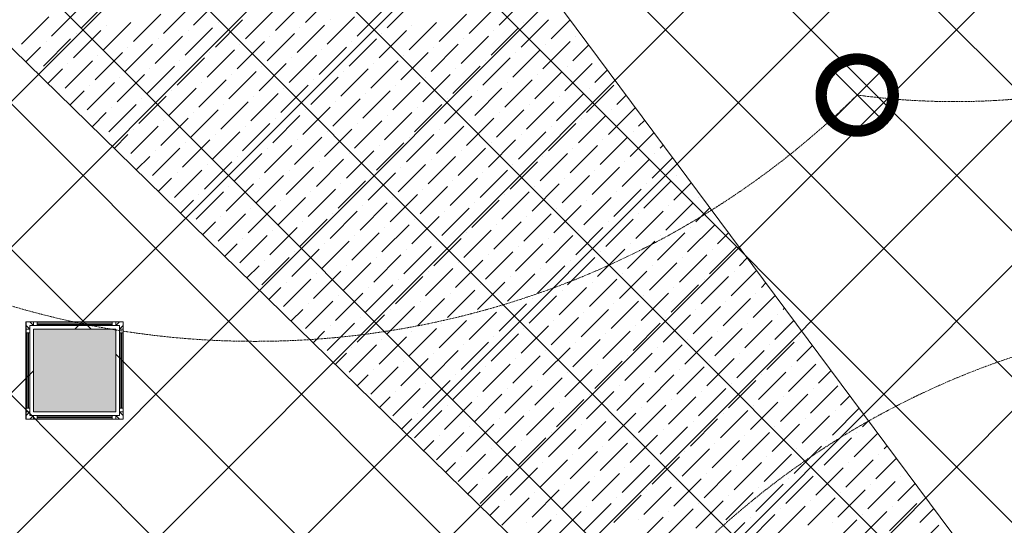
# Model space of a CAD drawing. Header units: millimetres. Extents: x 48523 to 84492, y -23473 to 14877.
# Tile 34 of 69: x 55857 to 58248, y 10819 to 12045. Entities that reach past the tile are written whole.
import ezdxf
from ezdxf import colors
from ezdxf.entities.mleader import LeaderData, LeaderLine
from ezdxf.math import Vec2, Vec3

# ---------------------------------------------------------------- set-up
doc = ezdxf.new("R2010")
doc.units = ezdxf.units.MM
doc.header["$MEASUREMENT"] = 0
doc.linetypes.add('HIDDENX2', pattern=[0.75, 0.5, -0.25])
doc.layers.get('0').update_dxf_attribs({"lineweight": 5})
for name, color, linetype, lineweight, true_color in [('M-MEP-ELLG-CABLE', 7, 'HIDDENX2', 15, 0x055f91), ('M-MEP-ELLG-LIGHT', 5, 'Continuous', 15, 0x0000ff), ('RCP XREF$0$A-CEILING-01', 9, 'Continuous', 0, 0x808080), ('RCP XREF$0$A-CELING ELEMENT', 9, 'Continuous', 0, 0x808080), ('RCP XREF$0$A-Wall & Column', 9, 'Continuous', 0, 0x808080)]:
    doc.layers.add(name, color=color, linetype=linetype, lineweight=lineweight, true_color=true_color)
doc.layers.add('RCP XREF$0$Z-TB-NONPLOT', color=9, linetype='Continuous', lineweight=0, true_color=0x808080, plot=False)
doc.layers.add('T-Tags', color=7, linetype='Continuous')
doc.styles.add('SSP_Note', font='romans.shx', dxfattribs={"width": 0.8})

# ---------------------------------------------------------------- blocks, each defined once
blk = doc.blocks.new('RCP XREF')
at = {"layer": 'RCP XREF$0$A-Wall & Column', "lineweight": 0, "true_color": 0x808080}
h = blk.add_hatch(color=8, dxfattribs=at)
h.dxf.hatch_style = 1
h.paths.add_polyline_path([(6090.1, 11294.2), (5890.1, 11294.2), (5890.1, 11094.2), (6090.1, 11094.2)])
at = {"layer": 'RCP XREF$0$A-CEILING-01', "color": 8, "linetype": 'Continuous', "lineweight": 0, "true_color": 0x808080}
for p, q in [((200, 6210.4), (7369.6, 13380)), ((200, 5856.9), (7723.1, 13380)), ((200, 5149.7), (8430.3, 13380)), ((200, 4796.2), (8783.8, 13380)), ((200, 3735.5), (9844.5, 13380)), ((277.4, 4520), (9137.4, 13380)), ((441.6, 3270), (10551.6, 13380)), ((630.9, 4520), (9490.9, 13380)), ((11364.7, 5605.9), (3590.6, 13380)), ((6029.9, 11294.2), (3944.1, 13380)), ((11718.3, 5959.4), (4297.7, 13380)), ((11895, 6136.2), (4651.2, 13380)), ((12071.8, 6313), (5004.8, 13380)), ((12248.6, 6489.7), (5358.3, 13380)), ((12425.4, 6666.5), (5711.9, 13380)), ((5990.9, 11294.2), (8076.7, 13380)), ((6090.1, 9272.1), (10198, 13380)), ((12778.9, 7020.1), (6419, 13380)), ((11820, 8332.5), (6772.5, 13380)), ((12602.1, 6843.3), (6090, 13355.4)), ((11541.5, 5782.6), (6090.1, 11234)), ((200, 5503.3), (5890.1, 11193.4))]:
    blk.add_line(p, q, dxfattribs=at)
at = {"layer": 'RCP XREF$0$A-CEILING-01', "color": 8, "lineweight": 0, "true_color": 0x808080}
for p, q in [((5890.1, 11294.2), (6090.1, 11294.2)), ((5890.1, 11094.2), (5890.1, 11294.2)), ((5890.1, 11294.2), (6090.1, 11294.2)), ((5890.1, 11094.2), (5890.1, 11294.2)), ((6090.1, 11294.2), (6090.1, 11094.2)), ((6090.1, 11294.2), (6090.1, 11094.2)), ((6090.1, 11094.2), (5890.1, 11094.2)), ((6090.1, 11094.2), (5890.1, 11094.2))]:
    blk.add_line(p, q, dxfattribs=at)
at = {"layer": 'RCP XREF$0$A-CELING ELEMENT', "color": 8, "lineweight": 0, "true_color": 0x808080}
for p, q in [((9510.5, 8390.5), (4048, 13722.3)), ((6198.1, 13380), (9756, 8605.6))]:
    blk.add_line(p, q, dxfattribs=at)
at = {"layer": 'RCP XREF$0$A-CELING ELEMENT', "color": 8, "linetype": 'Continuous', "lineweight": 0, "true_color": 0x808080, "transparency": 33554687}
for p, q in [((6278.7, 12031.9), (6345, 12098.2)), ((6550.5, 12038.5), (6616.8, 12104.8)), ((7021.2, 12031.9), (7087.5, 12098.2)), ((6006.9, 12025.2), (6073.2, 12091.5)), ((6205.8, 12012), (6272.1, 12078.3)), ((6477.6, 12018.6), (6543.9, 12084.9)), ((6749.4, 12025.2), (6815.7, 12091.5)), ((6948.3, 12012), (7014.6, 12078.3)), ((5861.1, 11985.5), (5927.4, 12051.8)), ((5934, 12005.4), (6000.3, 12071.6)), ((6132.9, 11992.1), (6199.2, 12058.4)), ((6404.7, 11998.7), (6471, 12065)), ((6603.6, 11985.5), (6669.9, 12051.8)), ((6676.5, 12005.4), (6742.8, 12071.6)), ((6875.4, 11992.1), (6941.7, 12058.4)), ((6060, 11972.2), (6126.3, 12038.5)), ((6066.6, 12031.9), (6066.6, 12031.9)), ((6331.8, 11978.8), (6398.1, 12045.1)), ((6338.4, 12038.5), (6338.4, 12038.5)), ((6530.6, 11965.6), (6596.9, 12031.9)), ((6610.2, 12045.1), (6610.2, 12045.1)), ((6802.4, 11972.2), (6868.7, 12038.5)), ((6809.1, 12031.9), (6809.1, 12031.9)), ((7074.2, 11978.8), (7140.5, 12045.1)), ((7080.9, 12038.5), (7080.9, 12038.5)), ((7147.2, 11998.7), (7193.2, 12044.7)), ((5987.1, 11952.3), (6053.4, 12018.6)), ((5993.7, 12012), (5993.7, 12012)), ((6185.9, 11939.1), (6252.2, 12005.4)), ((6258.9, 11959), (6325.1, 12025.2)), ((6265.5, 12018.6), (6265.5, 12018.6)), ((6457.7, 11945.7), (6524, 12012)), ((6464.4, 12005.4), (6464.4, 12005.4)), ((6537.3, 12025.2), (6537.3, 12025.2)), ((6729.5, 11952.3), (6795.8, 12018.6)), ((6736.2, 12012), (6736.2, 12012)), ((6928.4, 11939.1), (6994.7, 12005.4)), ((7001.3, 11959), (7067.6, 12025.2)), ((7007.9, 12018.6), (7007.9, 12018.6)), ((7206.8, 12005.4), (7206.8, 12005.4)), ((5871.3, 11942.6), (5907.5, 11978.8)), ((5914.1, 11932.4), (5980.4, 11998.7)), ((5920.8, 11992.1), (5920.8, 11992.1)), ((6113, 11919.2), (6179.3, 11985.5)), ((6119.6, 11978.8), (6119.6, 11978.8)), ((6192.6, 11998.7), (6192.6, 11998.7)), ((6384.8, 11925.8), (6451.1, 11992.1)), ((6391.4, 11985.5), (6391.4, 11985.5)), ((6583.7, 11912.5), (6650, 11978.8)), ((6656.6, 11932.4), (6722.9, 11998.7)), ((6663.2, 11992.1), (6663.2, 11992.1)), ((6855.5, 11919.2), (6921.8, 11985.5)), ((6862.1, 11978.8), (6862.1, 11978.8)), ((6935, 11998.7), (6935, 11998.7)), ((7127.3, 11925.8), (7193.6, 11992.1)), ((7133.9, 11985.5), (7133.9, 11985.5)), ((7200.2, 11945.7), (7238.5, 11984)), ((6040.1, 11899.3), (6106.4, 11965.6)), ((6046.7, 11959), (6046.7, 11959)), ((6311.9, 11905.9), (6378.2, 11972.2)), ((6318.5, 11965.6), (6318.5, 11965.6)), ((6510.8, 11892.7), (6577.1, 11959)), ((6590.3, 11972.2), (6590.3, 11972.2)), ((6782.6, 11899.3), (6848.8, 11965.6)), ((6789.2, 11959), (6789.2, 11959)), ((7054.3, 11905.9), (7120.6, 11972.2)), ((7061, 11965.6), (7061, 11965.6)), ((5967.2, 11879.4), (6033.5, 11945.7)), ((5973.8, 11939.1), (5973.8, 11939.1)), ((6166, 11866.1), (6232.3, 11932.4)), ((6239, 11886), (6305.3, 11952.3)), ((6245.6, 11945.7), (6245.6, 11945.7)), ((6437.8, 11872.8), (6504.1, 11939.1)), ((6444.5, 11932.4), (6444.5, 11932.4)), ((6517.4, 11952.3), (6517.4, 11952.3)), ((6709.6, 11879.4), (6775.9, 11945.7)), ((6716.3, 11939.1), (6716.3, 11939.1)), ((6908.5, 11866.1), (6974.8, 11932.4)), ((6981.4, 11886), (7047.7, 11952.3)), ((6988.1, 11945.7), (6988.1, 11945.7)), ((7180.3, 11872.8), (7246.6, 11939.1)), ((7186.9, 11932.4), (7186.9, 11932.4)), ((7259.9, 11952.3), (7259.9, 11952.3)), ((5900.9, 11919.2), (5900.9, 11919.2)), ((5925, 11890.2), (5960.5, 11925.8)), ((6093.1, 11846.3), (6159.4, 11912.5)), ((6172.7, 11925.8), (6172.7, 11925.8)), ((6364.9, 11852.9), (6431.2, 11919.2)), ((6371.5, 11912.5), (6371.5, 11912.5)), ((6636.7, 11859.5), (6703, 11925.8)), ((6643.3, 11919.2), (6643.3, 11919.2)), ((6835.6, 11846.3), (6901.9, 11912.5)), ((6915.1, 11925.8), (6915.1, 11925.8)), ((7107.4, 11852.9), (7173.7, 11919.2)), ((7114, 11912.5), (7114, 11912.5)), ((7253.2, 11892.7), (7283.8, 11923.2)), ((6020.2, 11826.4), (6086.5, 11892.7)), ((6026.8, 11886), (6026.8, 11886)), ((6099.8, 11905.9), (6099.8, 11905.9)), ((6292, 11833), (6358.3, 11899.3)), ((6298.6, 11892.7), (6298.6, 11892.7)), ((6490.9, 11819.7), (6557.2, 11886)), ((6563.8, 11839.6), (6630.1, 11905.9)), ((6570.4, 11899.3), (6570.4, 11899.3)), ((6762.7, 11826.4), (6829, 11892.7)), ((6769.3, 11886), (6769.3, 11886)), ((6842.2, 11905.9), (6842.2, 11905.9)), ((7034.5, 11833), (7100.8, 11899.3)), ((7041.1, 11892.7), (7041.1, 11892.7)), ((7233.3, 11819.7), (7299.6, 11886)), ((5953.9, 11866.1), (5953.9, 11866.1)), ((5978.6, 11837.8), (6013.6, 11872.8)), ((6146.2, 11793.2), (6212.4, 11859.5)), ((6219.1, 11813.1), (6285.4, 11879.4)), ((6225.7, 11872.8), (6225.7, 11872.8)), ((6418, 11799.9), (6484.2, 11866.1)), ((6424.6, 11859.5), (6424.6, 11859.5)), ((6497.5, 11879.4), (6497.5, 11879.4)), ((6689.7, 11806.5), (6756, 11872.8)), ((6696.4, 11866.1), (6696.4, 11866.1)), ((6888.6, 11793.2), (6954.9, 11859.5)), ((6961.5, 11813.1), (7027.8, 11879.4)), ((6968.2, 11872.8), (6968.2, 11872.8)), ((7160.4, 11799.9), (7226.7, 11866.1)), ((7167, 11859.5), (7167, 11859.5)), ((7240, 11879.4), (7240, 11879.4)), ((7306.3, 11839.6), (7329, 11862.4)), ((6073.2, 11773.3), (6139.5, 11839.6)), ((6152.8, 11852.9), (6152.8, 11852.9)), ((6345, 11780), (6411.3, 11846.3)), ((6351.7, 11839.6), (6351.7, 11839.6)), ((6616.8, 11786.6), (6683.1, 11852.9)), ((6623.5, 11846.3), (6623.5, 11846.3)), ((6815.7, 11773.3), (6882, 11839.6)), ((6895.2, 11852.9), (6895.2, 11852.9)), ((7087.5, 11780), (7153.8, 11846.3)), ((7094.1, 11839.6), (7094.1, 11839.6)), ((6006.9, 11813.1), (6006.9, 11813.1)), ((6032.3, 11785.4), (6066.6, 11819.7)), ((6079.9, 11833), (6079.9, 11833)), ((6272.1, 11760.1), (6338.4, 11826.4)), ((6278.7, 11819.7), (6278.7, 11819.7)), ((6471, 11746.8), (6537.3, 11813.1)), ((6543.9, 11766.7), (6610.2, 11833)), ((6550.5, 11826.4), (6550.5, 11826.4)), ((6742.8, 11753.4), (6809.1, 11819.7)), ((6749.4, 11813.1), (6749.4, 11813.1)), ((6822.3, 11833), (6822.3, 11833)), ((7014.6, 11760.1), (7080.9, 11826.4)), ((7021.2, 11819.7), (7021.2, 11819.7)), ((7213.4, 11746.8), (7279.7, 11813.1)), ((7286.4, 11766.7), (7351.7, 11832)), ((7293, 11826.4), (7293, 11826.4)), ((6199.2, 11740.2), (6265.5, 11806.5)), ((6205.8, 11799.9), (6205.8, 11799.9)), ((6398.1, 11726.9), (6464.4, 11793.2)), ((6477.6, 11806.5), (6477.6, 11806.5)), ((6669.9, 11733.6), (6736.2, 11799.9)), ((6676.5, 11793.2), (6676.5, 11793.2)), ((6941.7, 11740.2), (7007.9, 11806.5)), ((6948.3, 11799.9), (6948.3, 11799.9)), ((7140.5, 11726.9), (7206.8, 11793.2)), ((7220.1, 11806.5), (7220.1, 11806.5)), ((7359.3, 11786.6), (7374.3, 11801.6)), ((6086, 11733.1), (6119.6, 11766.7)), ((6126.3, 11720.3), (6192.6, 11786.6)), ((6132.9, 11780), (6132.9, 11780)), ((6325.1, 11707), (6391.4, 11773.3)), ((6331.8, 11766.7), (6331.8, 11766.7)), ((6404.7, 11786.6), (6404.7, 11786.6)), ((6596.9, 11713.7), (6663.2, 11780)), ((6603.6, 11773.3), (6603.6, 11773.3)), ((6795.8, 11700.4), (6862.1, 11766.7)), ((6868.7, 11720.3), (6935, 11786.6)), ((6875.4, 11780), (6875.4, 11780)), ((7067.6, 11707), (7133.9, 11773.3)), ((7074.2, 11766.7), (7074.2, 11766.7)), ((7147.2, 11786.6), (7147.2, 11786.6)), ((7339.4, 11713.7), (7397, 11771.3)), ((7346, 11773.3), (7346, 11773.3)), ((6060, 11760.1), (6060, 11760.1)), ((6252.2, 11687.2), (6318.5, 11753.4)), ((6258.9, 11746.8), (6258.9, 11746.8)), ((6451.1, 11673.9), (6517.4, 11740.2)), ((6524, 11693.8), (6590.3, 11760.1)), ((6530.6, 11753.4), (6530.6, 11753.4)), ((6722.9, 11680.5), (6789.2, 11746.8)), ((6729.5, 11740.2), (6729.5, 11740.2)), ((6802.4, 11760.1), (6802.4, 11760.1)), ((6994.7, 11687.2), (7061, 11753.4)), ((7001.3, 11746.8), (7001.3, 11746.8)), ((7193.6, 11673.9), (7259.9, 11740.2)), ((7266.5, 11693.8), (7332.8, 11760.1)), ((7273.1, 11753.4), (7273.1, 11753.4)), ((7412.3, 11733.6), (7419.6, 11740.9)), ((6179.3, 11667.3), (6245.6, 11733.6)), ((6185.9, 11726.9), (6185.9, 11726.9)), ((6378.2, 11654), (6444.5, 11720.3)), ((6457.7, 11733.6), (6457.7, 11733.6)), ((6650, 11660.6), (6716.3, 11726.9)), ((6656.6, 11720.3), (6656.6, 11720.3)), ((6921.8, 11667.3), (6988.1, 11733.6)), ((6928.4, 11726.9), (6928.4, 11726.9)), ((7120.6, 11654), (7186.9, 11720.3)), ((7200.2, 11733.6), (7200.2, 11733.6)), ((7399.1, 11720.3), (7399.1, 11720.3)), ((6113, 11707), (6113, 11707)), ((6139.7, 11680.7), (6172.7, 11713.7)), ((6305.3, 11634.1), (6371.5, 11700.4)), ((6311.9, 11693.8), (6311.9, 11693.8)), ((6384.8, 11713.7), (6384.8, 11713.7)), ((6577.1, 11640.8), (6643.3, 11707)), ((6583.7, 11700.4), (6583.7, 11700.4)), ((6775.9, 11627.5), (6842.2, 11693.8)), ((6848.8, 11647.4), (6915.1, 11713.7)), ((6855.5, 11707), (6855.5, 11707)), ((7047.7, 11634.1), (7114, 11700.4)), ((7054.3, 11693.8), (7054.3, 11693.8)), ((7127.3, 11713.7), (7127.3, 11713.7)), ((7319.5, 11640.8), (7385.8, 11707)), ((7326.1, 11700.4), (7326.1, 11700.4)), ((7392.4, 11660.6), (7442.3, 11710.5)), ((6232.3, 11614.2), (6298.6, 11680.5)), ((6239, 11673.9), (6239, 11673.9)), ((6504.1, 11620.9), (6570.4, 11687.2)), ((6510.8, 11680.5), (6510.8, 11680.5)), ((6703, 11607.6), (6769.3, 11673.9)), ((6782.6, 11687.2), (6782.6, 11687.2)), ((6974.8, 11614.2), (7041.1, 11680.5)), ((6981.4, 11673.9), (6981.4, 11673.9)), ((7246.6, 11620.9), (7312.9, 11687.2)), ((7253.2, 11680.5), (7253.2, 11680.5)), ((6193.3, 11628.3), (6225.7, 11660.6)), ((6358.3, 11581.1), (6424.6, 11647.4)), ((6431.2, 11601), (6497.5, 11667.3)), ((6437.8, 11660.6), (6437.8, 11660.6)), ((6630.1, 11587.7), (6696.4, 11654)), ((6636.7, 11647.4), (6636.7, 11647.4)), ((6709.6, 11667.3), (6709.6, 11667.3)), ((6901.9, 11594.3), (6968.2, 11660.6)), ((6908.5, 11654), (6908.5, 11654)), ((7100.8, 11581.1), (7167, 11647.4)), ((7173.7, 11601), (7240, 11667.3)), ((7180.3, 11660.6), (7180.3, 11660.6)), ((7372.5, 11587.7), (7438.8, 11654)), ((7379.2, 11647.4), (7379.2, 11647.4)), ((7445.5, 11607.6), (7487.6, 11649.7)), ((7452.1, 11667.3), (7452.1, 11667.3)), ((6285.4, 11561.2), (6351.7, 11627.5)), ((6292, 11620.9), (6292, 11620.9)), ((6364.9, 11640.8), (6364.9, 11640.8)), ((6557.2, 11567.8), (6623.5, 11634.1)), ((6563.8, 11627.5), (6563.8, 11627.5)), ((6756, 11554.6), (6822.3, 11620.9)), ((6829, 11574.5), (6895.2, 11640.8)), ((6835.6, 11634.1), (6835.6, 11634.1)), ((7027.8, 11561.2), (7094.1, 11627.5)), ((7034.5, 11620.9), (7034.5, 11620.9)), ((7107.4, 11640.8), (7107.4, 11640.8)), ((7299.6, 11567.8), (7365.9, 11634.1)), ((7306.3, 11627.5), (7306.3, 11627.5)), ((6247, 11575.9), (6278.7, 11607.6)), ((6484.2, 11547.9), (6550.5, 11614.2)), ((6490.9, 11607.6), (6490.9, 11607.6)), ((6683.1, 11534.7), (6749.4, 11601)), ((6762.7, 11614.2), (6762.7, 11614.2)), ((6954.9, 11541.3), (7021.2, 11607.6)), ((6961.5, 11601), (6961.5, 11601)), ((7226.7, 11547.9), (7293, 11614.2)), ((7233.3, 11607.6), (7233.3, 11607.6)), ((7425.6, 11534.7), (7491.9, 11601)), ((7505.1, 11614.2), (7505.1, 11614.2)), ((6338.4, 11508.2), (6404.7, 11574.5)), ((6411.3, 11528.1), (6477.6, 11594.3)), ((6418, 11587.7), (6418, 11587.7)), ((6610.2, 11514.8), (6676.5, 11581.1)), ((6616.8, 11574.5), (6616.8, 11574.5)), ((6689.7, 11594.3), (6689.7, 11594.3)), ((6882, 11521.4), (6948.3, 11587.7)), ((6888.6, 11581.1), (6888.6, 11581.1)), ((7080.9, 11508.2), (7147.2, 11574.5)), ((7153.8, 11528.1), (7220.1, 11594.3)), ((7160.4, 11587.7), (7160.4, 11587.7)), ((7352.7, 11514.8), (7419, 11581.1)), ((7359.3, 11574.5), (7359.3, 11574.5)), ((7432.2, 11594.3), (7432.2, 11594.3)), ((7498.5, 11554.6), (7532.9, 11588.9)), ((6300.7, 11523.5), (6331.8, 11554.6)), ((6345, 11567.8), (6345, 11567.8)), ((6537.3, 11494.9), (6603.6, 11561.2)), ((6543.9, 11554.6), (6543.9, 11554.6)), ((6809.1, 11501.5), (6875.4, 11567.8)), ((6815.7, 11561.2), (6815.7, 11561.2)), ((7007.9, 11488.3), (7074.2, 11554.6)), ((7087.5, 11567.8), (7087.5, 11567.8)), ((7279.7, 11494.9), (7346, 11561.2)), ((7286.4, 11554.6), (7286.4, 11554.6)), ((6464.4, 11475), (6530.6, 11541.3)), ((6471, 11534.7), (6471, 11534.7)), ((6663.2, 11461.8), (6729.5, 11528.1)), ((6736.2, 11481.7), (6802.4, 11547.9)), ((6742.8, 11541.3), (6742.8, 11541.3)), ((6935, 11468.4), (7001.3, 11534.7)), ((6941.7, 11528.1), (6941.7, 11528.1)), ((7014.6, 11547.9), (7014.6, 11547.9)), ((7206.8, 11475), (7273.1, 11541.3)), ((7213.4, 11534.7), (7213.4, 11534.7)), ((7405.7, 11461.8), (7472, 11528.1)), ((7478.6, 11481.7), (7544.9, 11547.9)), ((7485.2, 11541.3), (7485.2, 11541.3)), ((7551.5, 11501.5), (7578.1, 11528.2)), ((6354.4, 11471.1), (6384.8, 11501.5)), ((6391.4, 11455.1), (6457.7, 11521.4)), ((6398.1, 11514.8), (6398.1, 11514.8)), ((6590.3, 11441.9), (6656.6, 11508.2)), ((6596.9, 11501.5), (6596.9, 11501.5)), ((6669.9, 11521.4), (6669.9, 11521.4)), ((6862.1, 11448.5), (6928.4, 11514.8)), ((6868.7, 11508.2), (6868.7, 11508.2)), ((7061, 11435.2), (7127.3, 11501.5)), ((7133.9, 11455.1), (7200.2, 11521.4)), ((7140.5, 11514.8), (7140.5, 11514.8)), ((7332.8, 11441.9), (7399.1, 11508.2)), ((7339.4, 11501.5), (7339.4, 11501.5)), ((7412.3, 11521.4), (7412.3, 11521.4)), ((6517.4, 11422), (6583.7, 11488.3)), ((6524, 11481.7), (6524, 11481.7)), ((6789.2, 11428.6), (6855.5, 11494.9)), ((6795.8, 11488.3), (6795.8, 11488.3)), ((6988.1, 11415.4), (7054.3, 11481.7)), ((7067.6, 11494.9), (7067.6, 11494.9)), ((7259.9, 11422), (7326.1, 11488.3)), ((7266.5, 11481.7), (7266.5, 11481.7)), ((7531.6, 11428.6), (7597.9, 11494.9)), ((7538.3, 11488.3), (7538.3, 11488.3)), ((6444.5, 11402.1), (6510.8, 11468.4)), ((6451.1, 11461.8), (6451.1, 11461.8)), ((6643.3, 11388.8), (6709.6, 11455.1)), ((6716.3, 11408.7), (6782.6, 11475)), ((6722.9, 11468.4), (6722.9, 11468.4)), ((6915.1, 11395.5), (6981.4, 11461.8)), ((6921.8, 11455.1), (6921.8, 11455.1)), ((6994.7, 11475), (6994.7, 11475)), ((7186.9, 11402.1), (7253.2, 11468.4)), ((7193.6, 11461.8), (7193.6, 11461.8)), ((7385.8, 11388.8), (7452.1, 11455.1)), ((7458.7, 11408.7), (7525, 11475)), ((7465.4, 11468.4), (7465.4, 11468.4)), ((7604.6, 11448.5), (7623.4, 11467.4)), ((6408, 11418.7), (6437.8, 11448.5)), ((6570.4, 11369), (6636.7, 11435.2)), ((6577.1, 11428.6), (6577.1, 11428.6)), ((6650, 11448.5), (6650, 11448.5)), ((6842.2, 11375.6), (6908.5, 11441.9)), ((6848.8, 11435.2), (6848.8, 11435.2)), ((7041.1, 11362.3), (7107.4, 11428.6)), ((7114, 11382.2), (7180.3, 11448.5)), ((7120.6, 11441.9), (7120.6, 11441.9)), ((7312.9, 11369), (7379.2, 11435.2)), ((7319.5, 11428.6), (7319.5, 11428.6)), ((7392.4, 11448.5), (7392.4, 11448.5)), ((7584.7, 11375.6), (7646.1, 11437)), ((7591.3, 11435.2), (7591.3, 11435.2)), ((6497.5, 11349.1), (6563.8, 11415.4)), ((6504.1, 11408.7), (6504.1, 11408.7)), ((6769.3, 11355.7), (6835.6, 11422)), ((6775.9, 11415.4), (6775.9, 11415.4)), ((6968.2, 11342.4), (7034.5, 11408.7)), ((7047.7, 11422), (7047.7, 11422)), ((7240, 11349.1), (7306.3, 11415.4)), ((7246.6, 11408.7), (7246.6, 11408.7)), ((7511.8, 11355.7), (7578, 11422)), ((7518.4, 11415.4), (7518.4, 11415.4)), ((7657.6, 11395.5), (7668.7, 11406.6)), ((6461.7, 11366.3), (6490.9, 11395.5)), ((6623.5, 11315.9), (6689.7, 11382.2)), ((6696.4, 11335.8), (6762.7, 11402.1)), ((6703, 11395.5), (6703, 11395.5)), ((6895.2, 11322.6), (6961.5, 11388.8)), ((6901.9, 11382.2), (6901.9, 11382.2)), ((6974.8, 11402.1), (6974.8, 11402.1)), ((7167, 11329.2), (7233.3, 11395.5)), ((7173.7, 11388.8), (7173.7, 11388.8)), ((7365.9, 11315.9), (7432.2, 11382.2)), ((7438.8, 11335.8), (7505.1, 11402.1)), ((7445.5, 11395.5), (7445.5, 11395.5)), ((7644.3, 11382.2), (7644.3, 11382.2)), ((6550.5, 11296), (6616.8, 11362.3)), ((6630.1, 11375.6), (6630.1, 11375.6)), ((6822.3, 11302.7), (6888.6, 11369)), ((6829, 11362.3), (6829, 11362.3)), ((7094.1, 11309.3), (7160.4, 11375.6)), ((7100.8, 11369), (7100.8, 11369)), ((7293, 11296), (7359.3, 11362.3)), ((7372.5, 11375.6), (7372.5, 11375.6)), ((7564.8, 11302.7), (7631.1, 11369)), ((7571.4, 11362.3), (7571.4, 11362.3)), ((7637.7, 11322.6), (7691.4, 11376.2)), ((6515.4, 11313.9), (6543.9, 11342.4)), ((6557.2, 11355.7), (6557.2, 11355.7)), ((6749.4, 11282.8), (6815.7, 11349.1)), ((6756, 11342.4), (6756, 11342.4)), ((6948.3, 11269.5), (7014.6, 11335.8)), ((7021.2, 11289.4), (7087.5, 11355.7)), ((7027.8, 11349.1), (7027.8, 11349.1)), ((7220.1, 11276.2), (7286.4, 11342.4)), ((7226.7, 11335.8), (7226.7, 11335.8)), ((7299.6, 11355.7), (7299.6, 11355.7)), ((7491.9, 11282.8), (7558.2, 11349.1)), ((7498.5, 11342.4), (7498.5, 11342.4)), ((7710.6, 11342.4), (7714, 11345.8)), ((6603.6, 11243), (6669.9, 11309.3)), ((6676.5, 11262.9), (6742.8, 11329.2)), ((6683.1, 11322.6), (6683.1, 11322.6)), ((6875.4, 11249.6), (6941.7, 11315.9)), ((6882, 11309.3), (6882, 11309.3)), ((6954.9, 11329.2), (6954.9, 11329.2)), ((7147.2, 11256.3), (7213.4, 11322.6)), ((7153.8, 11315.9), (7153.8, 11315.9)), ((7346, 11243), (7412.3, 11309.3)), ((7419, 11262.9), (7485.2, 11329.2)), ((7425.6, 11322.6), (7425.6, 11322.6)), ((7617.8, 11249.6), (7684.1, 11315.9)), ((7624.5, 11309.3), (7624.5, 11309.3)), ((7690.7, 11269.5), (7736.7, 11315.4)), ((7697.4, 11329.2), (7697.4, 11329.2)), ((6569.1, 11261.5), (6596.9, 11289.4)), ((6610.2, 11302.7), (6610.2, 11302.7)), ((6802.4, 11229.7), (6868.7, 11296)), ((6809.1, 11289.4), (6809.1, 11289.4)), ((7074.2, 11236.4), (7140.5, 11302.7)), ((7080.9, 11296), (7080.9, 11296)), ((7273.1, 11223.1), (7339.4, 11289.4)), ((7352.7, 11302.7), (7352.7, 11302.7)), ((7544.9, 11229.7), (7611.2, 11296)), ((7551.5, 11289.4), (7551.5, 11289.4)), ((6729.5, 11209.9), (6795.8, 11276.2)), ((6736.2, 11269.5), (6736.2, 11269.5)), ((6928.4, 11196.6), (6994.7, 11262.9)), ((7001.3, 11216.5), (7067.6, 11282.8)), ((7007.9, 11276.2), (7007.9, 11276.2)), ((7200.2, 11203.2), (7266.5, 11269.5)), ((7206.8, 11262.9), (7206.8, 11262.9)), ((7279.7, 11282.8), (7279.7, 11282.8)), ((7472, 11209.9), (7538.3, 11276.2)), ((7478.6, 11269.5), (7478.6, 11269.5)), ((7670.9, 11196.6), (7737.1, 11262.9)), ((7750.4, 11276.2), (7750.4, 11276.2)), ((6656.6, 11190), (6722.9, 11256.3)), ((6663.2, 11249.6), (6663.2, 11249.6)), ((6855.5, 11176.7), (6921.8, 11243)), ((6935, 11256.3), (6935, 11256.3)), ((7127.3, 11183.3), (7193.6, 11249.6)), ((7133.9, 11243), (7133.9, 11243)), ((7399.1, 11190), (7465.4, 11256.3)), ((7405.7, 11249.6), (7405.7, 11249.6)), ((7597.9, 11176.7), (7664.2, 11243)), ((7677.5, 11256.3), (7677.5, 11256.3)), ((7743.8, 11216.5), (7782, 11254.7)), ((6622.7, 11209.1), (6650, 11236.4)), ((6782.6, 11156.8), (6848.8, 11223.1)), ((6789.2, 11216.5), (6789.2, 11216.5)), ((6862.1, 11236.4), (6862.1, 11236.4)), ((7054.3, 11163.5), (7120.6, 11229.7)), ((7061, 11223.1), (7061, 11223.1)), ((7253.2, 11150.2), (7319.5, 11216.5)), ((7326.1, 11170.1), (7392.4, 11236.4)), ((7332.8, 11229.7), (7332.8, 11229.7)), ((7525, 11156.8), (7591.3, 11223.1)), ((7531.6, 11216.5), (7531.6, 11216.5)), ((7604.6, 11236.4), (7604.6, 11236.4)), ((7803.4, 11223.1), (7803.4, 11223.1)), ((6709.6, 11136.9), (6775.9, 11203.2)), ((6716.3, 11196.6), (6716.3, 11196.6)), ((6908.5, 11123.7), (6974.8, 11190)), ((6981.4, 11143.6), (7047.7, 11209.9)), ((6988.1, 11203.2), (6988.1, 11203.2)), ((7180.3, 11130.3), (7246.6, 11196.6)), ((7186.9, 11190), (7186.9, 11190)), ((7259.9, 11209.9), (7259.9, 11209.9)), ((7452.1, 11136.9), (7518.4, 11203.2)), ((7458.7, 11196.6), (7458.7, 11196.6)), ((7651, 11123.7), (7717.3, 11190)), ((7723.9, 11143.6), (7790.2, 11209.9)), ((7730.5, 11203.2), (7730.5, 11203.2)), ((7796.8, 11163.5), (7827.2, 11193.9)), ((6676.4, 11156.8), (6703, 11183.3)), ((6835.6, 11103.8), (6901.9, 11170.1)), ((6915.1, 11183.3), (6915.1, 11183.3)), ((7107.4, 11110.4), (7173.7, 11176.7)), ((7114, 11170.1), (7114, 11170.1)), ((7379.2, 11117.1), (7445.5, 11183.3)), ((7385.8, 11176.7), (7385.8, 11176.7)), ((7578, 11103.8), (7644.3, 11170.1)), ((7657.6, 11183.3), (7657.6, 11183.3)), ((6762.7, 11083.9), (6829, 11150.2)), ((6769.3, 11143.6), (6769.3, 11143.6)), ((6842.2, 11163.5), (6842.2, 11163.5)), ((7034.5, 11090.5), (7100.8, 11156.8)), ((7041.1, 11150.2), (7041.1, 11150.2)), ((7233.3, 11077.3), (7299.6, 11143.6)), ((7306.3, 11097.2), (7372.5, 11163.5)), ((7312.9, 11156.8), (7312.9, 11156.8)), ((7505.1, 11083.9), (7571.4, 11150.2)), ((7511.8, 11143.6), (7511.8, 11143.6)), ((7584.7, 11163.5), (7584.7, 11163.5)), ((7776.9, 11090.5), (7843.2, 11156.8)), ((7783.6, 11150.2), (7783.6, 11150.2)), ((6730.1, 11104.4), (6756, 11130.3)), ((6961.5, 11070.6), (7027.8, 11136.9)), ((6968.2, 11130.3), (6968.2, 11130.3)), ((7160.4, 11057.4), (7226.7, 11123.7)), ((7240, 11136.9), (7240, 11136.9)), ((7432.2, 11064), (7498.5, 11130.3)), ((7438.8, 11123.7), (7438.8, 11123.7)), ((7704, 11070.6), (7770.3, 11136.9)), ((7710.6, 11130.3), (7710.6, 11130.3)), ((7849.8, 11110.4), (7872.5, 11133.1)), ((6815.7, 11030.9), (6882, 11097.2)), ((6888.6, 11050.8), (6954.9, 11117.1)), ((6895.2, 11110.4), (6895.2, 11110.4)), ((7087.5, 11037.5), (7153.8, 11103.8)), ((7094.1, 11097.2), (7094.1, 11097.2)), ((7167, 11117.1), (7167, 11117.1)), ((7359.3, 11044.1), (7425.6, 11110.4)), ((7365.9, 11103.8), (7365.9, 11103.8)), ((7558.2, 11030.9), (7624.5, 11097.2)), ((7631.1, 11050.8), (7697.4, 11117.1)), ((7637.7, 11110.4), (7637.7, 11110.4)), ((7830, 11037.5), (7895.2, 11102.7)), ((7836.6, 11097.2), (7836.6, 11097.2)), ((6783.8, 11052), (6809.1, 11077.3)), ((6822.3, 11090.5), (6822.3, 11090.5)), ((7014.6, 11017.6), (7080.9, 11083.9)), ((7021.2, 11077.3), (7021.2, 11077.3)), ((7213.4, 11004.4), (7279.7, 11070.6)), ((7286.4, 11024.2), (7352.7, 11090.5)), ((7293, 11083.9), (7293, 11083.9)), ((7485.2, 11011), (7551.5, 11077.3)), ((7491.9, 11070.6), (7491.9, 11070.6)), ((7564.8, 11090.5), (7564.8, 11090.5)), ((7757, 11017.6), (7823.3, 11083.9)), ((7763.7, 11077.3), (7763.7, 11077.3)), ((7902.9, 11057.4), (7917.8, 11072.3)), ((6941.7, 10997.7), (7007.9, 11064)), ((6948.3, 11057.4), (6948.3, 11057.4)), ((7140.5, 10984.5), (7206.8, 11050.8)), ((7220.1, 11064), (7220.1, 11064)), ((7412.3, 10991.1), (7478.6, 11057.4)), ((7419, 11050.8), (7419, 11050.8)), ((7684.1, 10997.7), (7750.4, 11064)), ((7690.7, 11057.4), (7690.7, 11057.4)), ((6837.4, 10999.6), (6862.1, 11024.2)), ((6868.7, 10977.8), (6935, 11044.1)), ((6875.4, 11037.5), (6875.4, 11037.5)), ((7067.6, 10964.6), (7133.9, 11030.9)), ((7074.2, 11024.2), (7074.2, 11024.2)), ((7147.2, 11044.1), (7147.2, 11044.1)), ((7339.4, 10971.2), (7405.7, 11037.5)), ((7346, 11030.9), (7346, 11030.9)), ((7538.3, 10958), (7604.6, 11024.2)), ((7611.2, 10977.8), (7677.5, 11044.1)), ((7617.8, 11037.5), (7617.8, 11037.5)), ((7810.1, 10964.6), (7876.4, 11030.9)), ((7816.7, 11024.2), (7816.7, 11024.2)), ((7883, 10984.5), (7940.5, 11041.9)), ((7889.6, 11044.1), (7889.6, 11044.1)), ((6994.7, 10944.7), (7061, 11011)), ((7001.3, 11004.4), (7001.3, 11004.4)), ((7266.5, 10951.3), (7332.8, 11017.6)), ((7273.1, 11011), (7273.1, 11011)), ((7465.4, 10938.1), (7531.6, 11004.4)), ((7544.9, 11017.6), (7544.9, 11017.6)), ((7737.1, 10944.7), (7803.4, 11011)), ((7743.8, 11004.4), (7743.8, 11004.4)), ((7955.9, 11004.4), (7963.1, 11011.6)), ((6921.8, 10924.8), (6988.1, 10991.1)), ((6928.4, 10984.5), (6928.4, 10984.5)), ((7120.6, 10911.5), (7186.9, 10977.8)), ((7193.6, 10931.4), (7259.9, 10997.7)), ((7200.2, 10991.1), (7200.2, 10991.1)), ((7392.4, 10918.2), (7458.7, 10984.5)), ((7399.1, 10977.8), (7399.1, 10977.8)), ((7472, 10997.7), (7472, 10997.7)), ((7664.2, 10924.8), (7730.5, 10991.1)), ((7670.9, 10984.5), (7670.9, 10984.5)), ((7863.1, 10911.5), (7929.4, 10977.8)), ((7936, 10931.4), (7985.8, 10981.2)), ((7942.7, 10991.1), (7942.7, 10991.1)), ((6891.1, 10947.2), (6915.1, 10971.2)), ((7047.7, 10891.7), (7114, 10958)), ((7054.3, 10951.3), (7054.3, 10951.3)), ((7127.3, 10971.2), (7127.3, 10971.2)), ((7319.5, 10898.3), (7385.8, 10964.6)), ((7326.1, 10958), (7326.1, 10958)), ((7518.4, 10885), (7584.7, 10951.3)), ((7591.3, 10904.9), (7657.6, 10971.2)), ((7597.9, 10964.6), (7597.9, 10964.6)), ((7790.2, 10891.7), (7856.5, 10958)), ((7796.8, 10951.3), (7796.8, 10951.3)), ((7869.7, 10971.2), (7869.7, 10971.2)), ((6974.8, 10871.8), (7041.1, 10938.1)), ((6981.4, 10931.4), (6981.4, 10931.4)), ((7246.6, 10878.4), (7312.9, 10944.7)), ((7253.2, 10938.1), (7253.2, 10938.1)), ((7445.5, 10865.1), (7511.8, 10931.4)), ((7525, 10944.7), (7525, 10944.7)), ((7717.3, 10871.8), (7783.6, 10938.1)), ((7723.9, 10931.4), (7723.9, 10931.4)), ((7995.7, 10938.1), (7995.7, 10938.1)), ((6944.8, 10894.8), (6968.2, 10918.2)), ((7100.8, 10838.6), (7167, 10904.9)), ((7173.7, 10858.5), (7240, 10924.8)), ((7180.3, 10918.2), (7180.3, 10918.2)), ((7372.5, 10845.3), (7438.8, 10911.5)), ((7379.2, 10904.9), (7379.2, 10904.9)), ((7452.1, 10924.8), (7452.1, 10924.8)), ((7644.3, 10851.9), (7710.6, 10918.2)), ((7651, 10911.5), (7651, 10911.5)), ((7843.2, 10838.6), (7909.5, 10904.9)), ((7916.1, 10858.5), (7982.4, 10924.8)), ((7922.8, 10918.2), (7922.8, 10918.2)), ((7989.1, 10878.4), (8031, 10920.4)), ((7027.8, 10818.7), (7094.1, 10885)), ((7107.4, 10898.3), (7107.4, 10898.3)), ((7299.6, 10825.4), (7365.9, 10891.7)), ((7306.3, 10885), (7306.3, 10885)), ((7571.4, 10832), (7637.7, 10898.3)), ((7578, 10891.7), (7578, 10891.7)), ((7770.3, 10818.7), (7836.6, 10885)), ((7849.8, 10898.3), (7849.8, 10898.3)), ((8048.7, 10885), (8048.7, 10885)), ((6998.5, 10842.4), (7021.2, 10865.1)), ((7034.5, 10878.4), (7034.5, 10878.4)), ((7226.7, 10805.5), (7293, 10871.8)), ((7233.3, 10865.1), (7233.3, 10865.1)), ((7425.6, 10792.2), (7491.9, 10858.5)), ((7498.5, 10812.1), (7564.8, 10878.4)), ((7505.1, 10871.8), (7505.1, 10871.8)), ((7697.4, 10798.9), (7763.7, 10865.1)), ((7704, 10858.5), (7704, 10858.5)), ((7776.9, 10878.4), (7776.9, 10878.4)), ((7969.2, 10805.5), (8035.5, 10871.8)), ((7975.8, 10865.1), (7975.8, 10865.1)), ((8042.1, 10825.4), (8076.3, 10859.6)), ((7080.9, 10765.7), (7147.2, 10832)), ((7153.8, 10785.6), (7220.1, 10851.9)), ((7160.4, 10845.3), (7160.4, 10845.3)), ((7352.7, 10772.3), (7419, 10838.6)), ((7359.3, 10832), (7359.3, 10832)), ((7432.2, 10851.9), (7432.2, 10851.9)), ((7624.5, 10779), (7690.7, 10845.3)), ((7631.1, 10838.6), (7631.1, 10838.6)), ((7823.3, 10765.7), (7889.6, 10832)), ((7896.2, 10785.6), (7962.5, 10851.9)), ((7902.9, 10845.3), (7902.9, 10845.3)), ((7087.5, 10825.4), (7087.5, 10825.4)), ((7551.5, 10759.1), (7617.8, 10825.4)), ((7558.2, 10818.7), (7558.2, 10818.7)), ((7830, 10825.4), (7830, 10825.4)), ((8022.2, 10752.4), (8088.5, 10818.7))]:
    blk.add_line(p, q, dxfattribs=at)
at = {"layer": 'RCP XREF$0$A-Wall & Column', "color": 8, "lineweight": 0, "true_color": 0x808080}
for p, q in [((5881.1, 11312.2), (5890.1, 11312.2)), ((5899.1, 11312.2), (6081.1, 11312.2)), ((5899.1, 11309.2), (6081.1, 11309.2)), ((6090.1, 11312.2), (6099.1, 11312.2)), ((5872.1, 11303.2), (5872.1, 11294.2)), ((5872.1, 11285.2), (5872.1, 11103.2)), ((5875.1, 11285.2), (5875.1, 11103.2)), ((5878.1, 11285.2), (5878.1, 11103.2)), ((5890.1, 11294.2), (6090.1, 11294.2)), ((5890.1, 11094.2), (5890.1, 11294.2)), ((5899.1, 11306.2), (6081.1, 11306.2)), ((6090.1, 11294.2), (6090.1, 11094.2)), ((6102.1, 11285.2), (6102.1, 11103.2)), ((6105.1, 11285.2), (6105.1, 11103.2)), ((6108.1, 11303.2), (6108.1, 11294.2)), ((6108.1, 11285.2), (6108.1, 11103.2)), ((5872.1, 11085.2), (5872.1, 11094.2)), ((6090.1, 11094.2), (5890.1, 11094.2)), ((6108.1, 11094.2), (6108.1, 11085.2)), ((5881.1, 11076.2), (5890.1, 11076.2)), ((5899.1, 11082.2), (6081.1, 11082.2)), ((5899.1, 11079.2), (6081.1, 11079.2)), ((5899.1, 11076.2), (6081.1, 11076.2)), ((6099.1, 11076.2), (6090.1, 11076.2))]:
    blk.add_line(p, q, dxfattribs=at)
for points in [[(5890.1, 11303.2), (5881.1, 11312.2), (5872.1, 11312.2), (5872.1, 11303.2), (5881.1, 11294.2)], [(5899.1, 11303.2), (5899.1, 11312.2), (5890.1, 11312.2), (5890.1, 11303.2)], [(6090.1, 11303.2), (6090.1, 11312.2), (6081.1, 11312.2), (6081.1, 11303.2)], [(6099.1, 11294.2), (6108.1, 11303.2), (6108.1, 11312.2), (6099.1, 11312.2), (6090.1, 11303.2)], [(5881.1, 11294.2), (5872.1, 11294.2), (5872.1, 11285.2), (5881.1, 11285.2)], [(6099.1, 11285.2), (6108.1, 11285.2), (6108.1, 11294.2), (6099.1, 11294.2)], [(5881.1, 11103.2), (5872.1, 11103.2), (5872.1, 11094.2), (5881.1, 11094.2)], [(5881.1, 11094.2), (5872.1, 11085.2), (5872.1, 11076.2), (5881.1, 11076.2), (5890.1, 11085.2)], [(6090.1, 11085.2), (6099.1, 11076.2), (6108.1, 11076.2), (6108.1, 11085.2), (6099.1, 11094.2)], [(6099.1, 11094.2), (6108.1, 11094.2), (6108.1, 11103.2), (6099.1, 11103.2)], [(5890.1, 11085.2), (5890.1, 11076.2), (5899.1, 11076.2), (5899.1, 11085.2)], [(6081.1, 11085.2), (6081.1, 11076.2), (6090.1, 11076.2), (6090.1, 11085.2)]]:
    blk.add_lwpolyline(points, dxfattribs=at)
blk.add_lwpolyline([(5881.1, 11085.2), (6099.1, 11085.2), (6099.1, 11303.2), (5881.1, 11303.2)], close=True, dxfattribs=at)
at = {"layer": 'RCP XREF$0$Z-TB-NONPLOT', "color": 8, "lineweight": 0, "true_color": 0x808080}
for p, q in [((5872, 11312.2), (6108, 11312.2)), ((5872, 11076.2), (5872, 11312.2)), ((6108, 11312.2), (6108, 11076.2)), ((6108, 11076.2), (5872, 11076.2))]:
    blk.add_line(p, q, dxfattribs=at)
blk = doc.blocks.new('*U27')
at = {"lineweight": 0}
h = blk.add_hatch(dxfattribs=at)
h.set_pattern_fill('ANSI31', color=0)
h.paths.add_polyline_path([(-70.7, 70.7), (-53, 53, -0.414214), (53, 53), (70.7, 70.7, 0.414214)])
h.paths.add_polyline_path([(75, 0, -0.198912), (53, -53), (70.7, -70.7, 0.198912), (100, 0, 0.198912), (70.7, 70.7), (53, 53, -0.198912)])
h.paths.add_polyline_path([(-53, -53), (-70.7, -70.7, 0.414214), (70.7, -70.7), (53, -53, -0.414214)])
h.paths.add_polyline_path([(-75, 0, -0.198912), (-53, 53), (-70.7, 70.7, 0.198912), (-100, 0, 0.198912), (-70.7, -70.7), (-53, -53, -0.198912)])
at = {"color": 0}
for p, q in [((-53, 53), (53, -53)), ((-53, -53), (53, 53))]:
    blk.add_line(p, q, dxfattribs=at)
at = {"color": 0, "lineweight": 0}
for radius in [100, 75]:
    blk.add_circle((0, 0), radius, dxfattribs=at)
blk = doc.blocks.new('_DotSmall')
at = {"color": 0, "linetype": 'ByBlock', "const_width": 0.5}
blk.add_lwpolyline([(-0.0625, 0, 1), (0.0625, 0, 1)], format="xyb", close=True, dxfattribs=at)

msp = doc.modelspace()

# ---------------------------------------------------------------- linework, layer by layer
at = {"layer": 'M-MEP-ELLG-CABLE', "color": 1, "ltscale": 5, "true_color": 0xff0000}
msp.add_lwpolyline([(62438.4, 8412, 0.813068), (62784.9, 10378.8, -0.155402), (61232.1, 10502.2, -0.133357), (59493.4, 10037.2, 0.335314), (58439.1, 10206, -0.583679), (58755.2, 9574.4, -0.293805), (57776.3, 8612.6, -0.509133), (57051.4, 7276.1, -0.503434), (56820.4, 6162.4, -0.396044), (56800, 5330.3, -0.630312), (56484, 7017.2, -0.480048), (56635.4, 8031.8, -0.564154), (56932.6, 8974.6, -0.504283), (59140.2, 11316.1, -0.692532), (60445, 11780.8, -0.633277), (62355.4, 11850.4)], format="xyb", dxfattribs=at)
at = {"layer": 'M-MEP-ELLG-CABLE', "color": 2, "lineweight": 0, "true_color": 0xffff00}
msp.add_lwpolyline([(62355.4, 11850.4, 0.443856), (61785.3, 11906.8, 0.034825), (60787.3, 11369.1, -0.148749), (60078.2, 11671.3, -0.089797), (58058.1, 10504.6, -0.379119), (57395.1, 9784, -0.562114), (57141.9, 9352.1, 0.499298), (56658.1, 5793.7, 0.315313), (57471.2, 8166.8, 0.284722), (59127.4, 9837.9, -0.625122), (59893.9, 10187.6, -0.494166), (61667.1, 10540.3, 0.31012), (63306.8, 10215.4)], format="xyb", dxfattribs=at)
at = {"layer": 'M-MEP-ELLG-CABLE', "color": 87, "lineweight": 0, "true_color": 0x4e7c40}
msp.add_lwpolyline([(63306.8, 10215.4, 0.677354), (62243.7, 10497.7, 0.651324), (61594.5, 11015, 0.094396), (60757.3, 10452.2, -0.011206), (61130.8, 11845.3, 0.459256), (60233.2, 10751.8, -0.296452), (59720.7, 11149.5, 0.112691), (58754.4, 11071.7, 0.832966), (58428.1, 10859, -0.04083), (57801.3, 9441.7, 0.329996), (56790.7, 8452.7, -0.109087), (56948.8, 6742.9)], format="xyb", dxfattribs=at)
at = {"layer": 'M-MEP-ELLG-CABLE', "color": 1, "ltscale": 5, "true_color": 0xff0000}
for centre, radius, start, end in [((58127.1, 13612.2), 1765.7, 262.2951, 324.1017), ((56429, 13351.3), 2086.3, 246.6779, 314.4661)]:
    msp.add_arc(centre, radius, start, end, dxfattribs=at)

# ---------------------------------------------------------------- block references
msp.add_blockref('RCP XREF', (50000, 0))
at = {"layer": 'M-MEP-ELLG-LIGHT', "color": 1, "true_color": 0xff0000}
msp.add_blockref('*U27', (57890.4, 11862.4), dxfattribs=at)

# ---------------------------------------------------------------- leaders
at = {"layer": 'T-Tags'}
ml = msp.add_multileader_mtext('Standard', dxfattribs=at)
ml.set_content('INDICATIVE LOCATION OF SUSPENDED LIT SIGNAGE-07 (SG07)-REF:04DE-434     ', color=256, style='SSP_Note')
ml.set_leader_properties()
ml.set_arrow_properties(name='DOTSMALL')
ml.build(insert=Vec2(0, 0))
ml.multileader.update_dxf_attribs({"dogleg_length": 1.76, "arrow_head_size": 337.5, "scale": 1.5})
ctx = ml.context
ctx.base_point, ctx.scale, ctx.char_height, ctx.arrow_head_size, ctx.landing_gap_size, ctx.plane_origin = Vec3(51992.7, 14784.3), 1.5, 135, 337.5, 0, Vec3(58948.9, 10756.6)
notes = []
notes.append((ctx, [(1, (1, 1, 0), (51794.3, 14784.3), (1, 0), 198.4, [(0, [(51792.2, 11917.5)], 0, [])])]))
ctx.mtext.insert, ctx.mtext.rotation, ctx.mtext.width, ctx.mtext.defined_height, ctx.mtext.flow_direction = Vec3(51992.7, 14874.3), 6.283185, 2626.202, 892.1, 5
for ctx, leaders in notes:
    for number, flags, end, landing, length, lines in leaders:
        leader = LeaderData()
        leader.index, (leader.has_last_leader_line, leader.has_dogleg_vector, leader.attachment_direction) = number, flags
        leader.last_leader_point, leader.dogleg_vector, leader.dogleg_length = Vec3(end), Vec3(landing), length
        for number, points, colour, breaks in lines:
            line = LeaderLine()
            line.index, line.vertices, line.color, line.breaks = number, Vec3.list(points), colors.encode_raw_color(colour), breaks
            leader.lines.append(line)
        ctx.leaders.append(leader)

doc.saveas('drawing.dxf')
